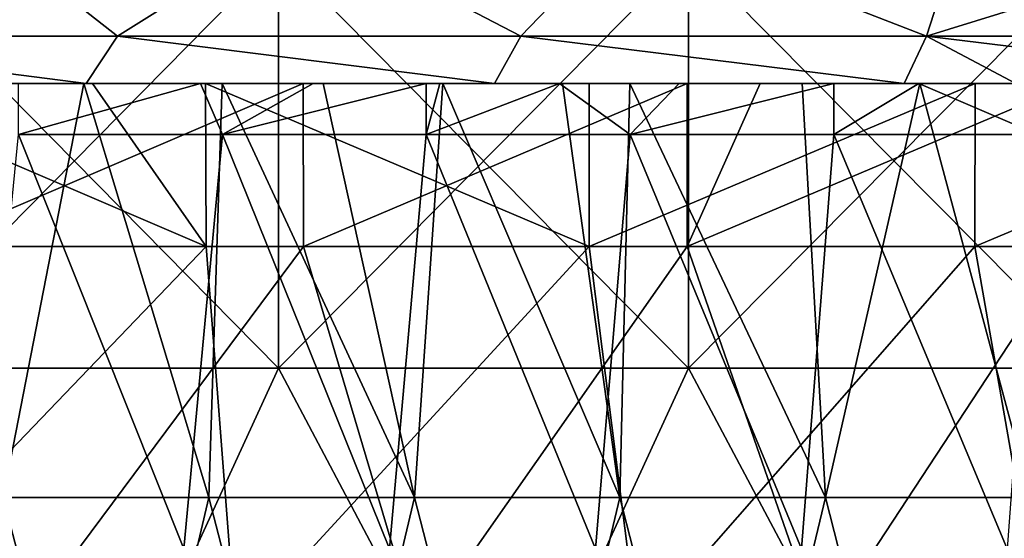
# Model space of a CAD drawing. Header units: inches. Extents: x -3.56 to 3.56, y -0.38 to 0.62.
# Tile 119 of 256: x -0.57 to -0.38, y 0.04 to 0.14. Entities that reach past the tile are written whole.
import ezdxf

# ---------------------------------------------------------------- set-up
doc = ezdxf.new("R2010")
doc.units = ezdxf.units.IN
doc.header["$LTSCALE"] = 65.185185
doc.header["$MEASUREMENT"] = 0
for name, color, linetype in [('10', 7, 'CONTINUOUS'), ('2', 7, 'CONTINUOUS'), ('52', 7, 'CONTINUOUS'), ('53', 7, 'CONTINUOUS'), ('54', 7, 'CONTINUOUS'), ('55', 7, 'CONTINUOUS'), ('57', 7, 'CONTINUOUS'), ('9', 7, 'CONTINUOUS')]:
    doc.layers.add(name, color=color, linetype=linetype)

msp = doc.modelspace()

# ---------------------------------------------------------------- linework, layer by layer
at = {"layer": '10', "color": 13, "linetype": 'Continuous', "true_color": 0xd67263}
for points in [[(-0.55649, 0.125, -2.30887), (-0.60805, 0.125, -2.29584), (-0.53453, 0.0935, -2.31407), (-0.55649, 0.125, -2.30887)], [(-0.53453, 0.0935, -2.31407), (-0.60805, 0.125, -2.29584), (-0.60796, 0.0935, -2.29587), (-0.53453, 0.0935, -2.31407)], [(-0.5895, 0.125, 2.30065), (-0.5158, 0.125, 2.31829), (-0.58932, 0.0935, 2.30072), (-0.5895, 0.125, 2.30065)], [(-0.58932, 0.0935, 2.30072), (-0.5158, 0.125, 2.31829), (-0.51574, 0.0935, 2.31833), (-0.58932, 0.0935, 2.30072)], [(-0.53464, 0.125, -2.31402), (-0.55649, 0.125, -2.30887), (-0.53453, 0.0935, -2.31407), (-0.53464, 0.125, -2.31402)], [(-0.46055, 0.125, -2.32989), (-0.53464, 0.125, -2.31402), (-0.46056, 0.0935, -2.32992), (-0.46055, 0.125, -2.32989)], [(-0.46056, 0.0935, -2.32992), (-0.53464, 0.125, -2.31402), (-0.53453, 0.0935, -2.31407), (-0.46056, 0.0935, -2.32992)], [(-0.5158, 0.125, 2.31829), (-0.44168, 0.125, 2.33356), (-0.51574, 0.0935, 2.31833), (-0.5158, 0.125, 2.31829)], [(-0.51574, 0.0935, 2.31833), (-0.44168, 0.125, 2.33356), (-0.44164, 0.0935, 2.33358), (-0.51574, 0.0935, 2.31833)], [(-0.38602, 0.125, -2.3434), (-0.46055, 0.125, -2.32989), (-0.46056, 0.0935, -2.32992), (-0.38602, 0.125, -2.3434)], [(-0.38611, 0.0935, -2.3434), (-0.38602, 0.125, -2.3434), (-0.46056, 0.0935, -2.32992), (-0.38611, 0.0935, -2.3434)], [(-0.44168, 0.125, 2.33356), (-0.42755, 0.125, 2.3362), (-0.44164, 0.0935, 2.33358), (-0.44168, 0.125, 2.33356)], [(-0.42755, 0.125, 2.3362), (-0.36731, 0.125, 2.34642), (-0.44164, 0.0935, 2.33358), (-0.42755, 0.125, 2.3362)], [(-0.44164, 0.0935, 2.33358), (-0.36731, 0.125, 2.34642), (-0.36709, 0.0935, 2.34646), (-0.44164, 0.0935, 2.33358)], [(-0.31126, 0.125, -2.35452), (-0.38602, 0.125, -2.3434), (-0.38611, 0.0935, -2.3434), (-0.31126, 0.125, -2.35452)], [(-0.31128, 0.0935, -2.35451), (-0.31126, 0.125, -2.35452), (-0.38611, 0.0935, -2.3434), (-0.31128, 0.0935, -2.35451)]]:
    msp.add_3dface(points, dxfattribs=at)
at = {"layer": '2', "color": 13, "linetype": 'Continuous', "true_color": 0xd67263}
for points in [[(-0.52059, 0.06998, -3.52426), (-0.59949, 0.06998, -3.5117), (-0.52059, 0.15006, -3.52426), (-0.52059, 0.06998, -3.52426)], [(-0.52059, 0.15006, -3.52426), (-0.59949, 0.06998, -3.5117), (-0.59949, 0.15006, -3.5117), (-0.52059, 0.15006, -3.52426)], [(-0.59949, 0.06998, 3.5117), (-0.52059, 0.06998, 3.52426), (-0.59949, 0.15006, 3.5117), (-0.59949, 0.06998, 3.5117)], [(-0.59949, 0.15006, 3.5117), (-0.52059, 0.06998, 3.52426), (-0.52059, 0.15006, 3.52426), (-0.59949, 0.15006, 3.5117)], [(-0.44142, 0.06998, -3.53505), (-0.52059, 0.06998, -3.52426), (-0.44142, 0.15006, -3.53505), (-0.44142, 0.06998, -3.53505)], [(-0.44142, 0.15006, -3.53505), (-0.52059, 0.06998, -3.52426), (-0.52059, 0.15006, -3.52426), (-0.44142, 0.15006, -3.53505)], [(-0.52059, 0.06998, 3.52426), (-0.44142, 0.06998, 3.53505), (-0.52059, 0.15006, 3.52426), (-0.52059, 0.06998, 3.52426)], [(-0.52059, 0.15006, 3.52426), (-0.44142, 0.06998, 3.53505), (-0.44142, 0.15006, 3.53505), (-0.52059, 0.15006, 3.52426)], [(-0.36204, 0.06998, -3.54406), (-0.44142, 0.06998, -3.53505), (-0.36204, 0.15006, -3.54406), (-0.36204, 0.06998, -3.54406)], [(-0.36204, 0.15006, -3.54406), (-0.44142, 0.06998, -3.53505), (-0.44142, 0.15006, -3.53505), (-0.36204, 0.15006, -3.54406)], [(-0.44142, 0.06998, 3.53505), (-0.36204, 0.06998, 3.54406), (-0.44142, 0.15006, 3.53505), (-0.44142, 0.06998, 3.53505)], [(-0.44142, 0.15006, 3.53505), (-0.36204, 0.06998, 3.54406), (-0.36204, 0.15006, 3.54406), (-0.44142, 0.15006, 3.53505)], [(-0.5573, -0.0101, -3.51864), (-0.63611, -0.0101, -3.50525), (-0.59949, 0.06998, -3.5117), (-0.5573, -0.0101, -3.51864)], [(-0.63611, -0.0101, 3.50525), (-0.5573, -0.0101, 3.51864), (-0.59949, 0.06998, 3.5117), (-0.63611, -0.0101, 3.50525)], [(-0.52059, 0.06998, -3.52426), (-0.5573, -0.0101, -3.51864), (-0.59949, 0.06998, -3.5117), (-0.52059, 0.06998, -3.52426)], [(-0.59949, 0.06998, 3.5117), (-0.5573, -0.0101, 3.51864), (-0.52059, 0.06998, 3.52426), (-0.59949, 0.06998, 3.5117)], [(-0.47821, -0.0101, -3.53026), (-0.5573, -0.0101, -3.51864), (-0.52059, 0.06998, -3.52426), (-0.47821, -0.0101, -3.53026)], [(-0.5573, -0.0101, 3.51864), (-0.47821, -0.0101, 3.53026), (-0.52059, 0.06998, 3.52426), (-0.5573, -0.0101, 3.51864)], [(-0.44142, 0.06998, -3.53505), (-0.47821, -0.0101, -3.53026), (-0.52059, 0.06998, -3.52426), (-0.44142, 0.06998, -3.53505)], [(-0.52059, 0.06998, 3.52426), (-0.47821, -0.0101, 3.53026), (-0.44142, 0.06998, 3.53505), (-0.52059, 0.06998, 3.52426)], [(-0.39887, -0.0101, -3.5401), (-0.47821, -0.0101, -3.53026), (-0.44142, 0.06998, -3.53505), (-0.39887, -0.0101, -3.5401)], [(-0.47821, -0.0101, 3.53026), (-0.39887, -0.0101, 3.5401), (-0.44142, 0.06998, 3.53505), (-0.47821, -0.0101, 3.53026)], [(-0.36204, 0.06998, -3.54406), (-0.39887, -0.0101, -3.5401), (-0.44142, 0.06998, -3.53505), (-0.36204, 0.06998, -3.54406)], [(-0.44142, 0.06998, 3.53505), (-0.39887, -0.0101, 3.5401), (-0.36204, 0.06998, 3.54406), (-0.44142, 0.06998, 3.53505)], [(-0.31934, -0.0101, -3.54816), (-0.39887, -0.0101, -3.5401), (-0.36204, 0.06998, -3.54406), (-0.31934, -0.0101, -3.54816)], [(-0.39887, -0.0101, 3.5401), (-0.31934, -0.0101, 3.54816), (-0.36204, 0.06998, 3.54406), (-0.39887, -0.0101, 3.5401)]]:
    msp.add_3dface(points, dxfattribs=at)
at = {"layer": '52', "color": 13, "linetype": 'Continuous', "true_color": 0xd67263}
for points in [[(-0.55168, 0.13415, -2.62091), (-0.57992, 0.15625, -2.62419), (-0.62911, 0.13415, -2.60341), (-0.55168, 0.13415, -2.62091)], [(-0.51634, 0.15625, -2.63743), (-0.57992, 0.15625, -2.62419), (-0.55168, 0.13415, -2.62091), (-0.51634, 0.15625, -2.63743)], [(-0.47377, 0.13415, -2.63611), (-0.51634, 0.15625, -2.63743), (-0.55168, 0.13415, -2.62091), (-0.47377, 0.13415, -2.63611)], [(-0.45246, 0.15625, -2.64914), (-0.51634, 0.15625, -2.63743), (-0.47377, 0.13415, -2.63611), (-0.45246, 0.15625, -2.64914)], [(-0.39545, 0.13415, -2.64899), (-0.45246, 0.15625, -2.64914), (-0.47377, 0.13415, -2.63611), (-0.39545, 0.13415, -2.64899)], [(-0.38831, 0.15625, -2.6593), (-0.45246, 0.15625, -2.64914), (-0.39545, 0.13415, -2.64899), (-0.38831, 0.15625, -2.6593)], [(-0.31678, 0.13415, -2.65955), (-0.38831, 0.15625, -2.6593), (-0.39545, 0.13415, -2.64899), (-0.31678, 0.13415, -2.65955)], [(-0.32394, 0.15625, -2.66791), (-0.38831, 0.15625, -2.6593), (-0.31678, 0.13415, -2.65955), (-0.32394, 0.15625, -2.66791)], [(-0.63601, 0.125, -2.57897), (-0.55768, 0.125, -2.59702), (-0.62911, 0.13415, -2.60341), (-0.63601, 0.125, -2.57897)], [(-0.55768, 0.125, -2.59702), (-0.55168, 0.13415, -2.62091), (-0.62911, 0.13415, -2.60341), (-0.55768, 0.125, -2.59702)], [(-0.55768, 0.125, -2.59702), (-0.47885, 0.125, -2.61271), (-0.55168, 0.13415, -2.62091), (-0.55768, 0.125, -2.59702)], [(-0.47885, 0.125, -2.61271), (-0.47377, 0.13415, -2.63611), (-0.55168, 0.13415, -2.62091), (-0.47885, 0.125, -2.61271)], [(-0.47885, 0.125, -2.61271), (-0.39975, 0.125, -2.626), (-0.47377, 0.13415, -2.63611), (-0.47885, 0.125, -2.61271)], [(-0.39975, 0.125, -2.626), (-0.39545, 0.13415, -2.64899), (-0.47377, 0.13415, -2.63611), (-0.39975, 0.125, -2.626)], [(-0.39975, 0.125, -2.626), (-0.3782, 0.125, -2.62919), (-0.39545, 0.13415, -2.64899), (-0.39975, 0.125, -2.626)], [(-0.3782, 0.125, -2.62919), (-0.32041, 0.125, -2.63685), (-0.39545, 0.13415, -2.64899), (-0.3782, 0.125, -2.62919)], [(-0.32041, 0.125, -2.63685), (-0.31678, 0.13415, -2.65955), (-0.39545, 0.13415, -2.64899), (-0.32041, 0.125, -2.63685)]]:
    msp.add_3dface(points, dxfattribs=at)
at = {"layer": '53', "color": 13, "linetype": 'Continuous', "true_color": 0xd67263}
for points in [[(-0.62911, 0.13415, 2.60341), (-0.57992, 0.15625, 2.62419), (-0.55168, 0.13415, 2.62091), (-0.62911, 0.13415, 2.60341)], [(-0.57992, 0.15625, 2.62419), (-0.51634, 0.15625, 2.63743), (-0.55168, 0.13415, 2.62091), (-0.57992, 0.15625, 2.62419)], [(-0.55168, 0.13415, 2.62091), (-0.51634, 0.15625, 2.63743), (-0.47377, 0.13415, 2.63611), (-0.55168, 0.13415, 2.62091)], [(-0.51634, 0.15625, 2.63743), (-0.45246, 0.15625, 2.64914), (-0.47377, 0.13415, 2.63611), (-0.51634, 0.15625, 2.63743)], [(-0.47377, 0.13415, 2.63611), (-0.45246, 0.15625, 2.64914), (-0.39545, 0.13415, 2.64899), (-0.47377, 0.13415, 2.63611)], [(-0.45246, 0.15625, 2.64914), (-0.38831, 0.15625, 2.6593), (-0.39545, 0.13415, 2.64899), (-0.45246, 0.15625, 2.64914)], [(-0.38831, 0.15625, 2.6593), (-0.32394, 0.15625, 2.66791), (-0.39545, 0.13415, 2.64899), (-0.38831, 0.15625, 2.6593)], [(-0.39545, 0.13415, 2.64899), (-0.32394, 0.15625, 2.66791), (-0.31678, 0.13415, 2.65955), (-0.39545, 0.13415, 2.64899)], [(-0.55768, 0.125, 2.59702), (-0.63601, 0.125, 2.57896), (-0.62911, 0.13415, 2.60341), (-0.55768, 0.125, 2.59702)], [(-0.55768, 0.125, 2.59702), (-0.62911, 0.13415, 2.60341), (-0.55168, 0.13415, 2.62091), (-0.55768, 0.125, 2.59702)], [(-0.47886, 0.125, 2.61271), (-0.55768, 0.125, 2.59702), (-0.55168, 0.13415, 2.62091), (-0.47886, 0.125, 2.61271)], [(-0.47886, 0.125, 2.61271), (-0.55168, 0.13415, 2.62091), (-0.47377, 0.13415, 2.63611), (-0.47886, 0.125, 2.61271)], [(-0.39975, 0.125, 2.626), (-0.47886, 0.125, 2.61271), (-0.47377, 0.13415, 2.63611), (-0.39975, 0.125, 2.626)], [(-0.39975, 0.125, 2.626), (-0.47377, 0.13415, 2.63611), (-0.39545, 0.13415, 2.64899), (-0.39975, 0.125, 2.626)], [(-0.32041, 0.125, 2.63685), (-0.39975, 0.125, 2.626), (-0.39545, 0.13415, 2.64899), (-0.32041, 0.125, 2.63685)], [(-0.32041, 0.125, 2.63685), (-0.39545, 0.13415, 2.64899), (-0.31678, 0.13415, 2.65955), (-0.32041, 0.125, 2.63685)]]:
    msp.add_3dface(points, dxfattribs=at)
at = {"layer": '54', "color": 13, "linetype": 'Continuous', "true_color": 0xd67263}
for points in [[(-0.53453, 0.0935, -2.31407), (-0.60796, 0.0935, -2.29587), (-0.60578, 0.01924, -2.3272), (-0.53453, 0.0935, -2.31407)], [(-0.52877, 0.01924, -2.3459), (-0.53453, 0.0935, -2.31407), (-0.60578, 0.01924, -2.3272), (-0.52877, 0.01924, -2.3459)], [(-0.58932, 0.0935, 2.30072), (-0.51574, 0.0935, 2.31833), (-0.57096, 0.01924, 2.33599), (-0.58932, 0.0935, 2.30072)], [(-0.57096, 0.01924, 2.33599), (-0.51574, 0.0935, 2.31833), (-0.49368, 0.01924, 2.35353), (-0.57096, 0.01924, 2.33599)], [(-0.46056, 0.0935, -2.32992), (-0.53453, 0.0935, -2.31407), (-0.52877, 0.01924, -2.3459), (-0.46056, 0.0935, -2.32992)], [(-0.45118, 0.01924, -2.36205), (-0.46056, 0.0935, -2.32992), (-0.52877, 0.01924, -2.3459), (-0.45118, 0.01924, -2.36205)], [(-0.51574, 0.0935, 2.31833), (-0.44164, 0.0935, 2.33358), (-0.49368, 0.01924, 2.35353), (-0.51574, 0.0935, 2.31833)], [(-0.49368, 0.01924, 2.35353), (-0.44164, 0.0935, 2.33358), (-0.41585, 0.01924, 2.36852), (-0.49368, 0.01924, 2.35353)], [(-0.38611, 0.0935, -2.3434), (-0.46056, 0.0935, -2.32992), (-0.45118, 0.01924, -2.36205), (-0.38611, 0.0935, -2.3434)], [(-0.3731, 0.01924, -2.37563), (-0.38611, 0.0935, -2.3434), (-0.45118, 0.01924, -2.36205), (-0.3731, 0.01924, -2.37563)], [(-0.44164, 0.0935, 2.33358), (-0.36709, 0.0935, 2.34646), (-0.41585, 0.01924, 2.36852), (-0.44164, 0.0935, 2.33358)], [(-0.41585, 0.01924, 2.36852), (-0.36709, 0.0935, 2.34646), (-0.33758, 0.01924, 2.38094), (-0.41585, 0.01924, 2.36852)], [(-0.31128, 0.0935, -2.35451), (-0.38611, 0.0935, -2.3434), (-0.3731, 0.01924, -2.37563), (-0.31128, 0.0935, -2.35451)]]:
    msp.add_3dface(points, dxfattribs=at)
at = {"layer": '55', "color": 13, "linetype": 'Continuous', "true_color": 0xd67263}
for points in [[(-0.55818, 0.125, -0.46679), (-0.58129, 0.125, -0.50683), (-0.57371, 0.045, -0.49369), (-0.55818, 0.125, -0.46679)], [(-0.53402, 0.045, -0.42495), (-0.55818, 0.125, -0.46679), (-0.57371, 0.045, -0.49369), (-0.53402, 0.045, -0.42495)], [(-0.53141, 0.125, -0.42044), (-0.55818, 0.125, -0.46679), (-0.53402, 0.045, -0.42495), (-0.53141, 0.125, -0.42044)], [(-0.49433, 0.045, -0.3562), (-0.53141, 0.125, -0.42044), (-0.53402, 0.045, -0.42495), (-0.49433, 0.045, -0.3562)], [(-0.51194, 0.125, -0.38671), (-0.53141, 0.125, -0.42044), (-0.49433, 0.045, -0.3562), (-0.51194, 0.125, -0.38671)], [(-0.48883, 0.125, -0.34667), (-0.51194, 0.125, -0.38671), (-0.49433, 0.045, -0.3562), (-0.48883, 0.125, -0.34667)], [(-0.45464, 0.045, -0.28746), (-0.48883, 0.125, -0.34667), (-0.49433, 0.045, -0.3562), (-0.45464, 0.045, -0.28746)], [(-0.46571, 0.125, -0.30663), (-0.48883, 0.125, -0.34667), (-0.45464, 0.045, -0.28746), (-0.46571, 0.125, -0.30663)], [(-0.45269, 0.125, -0.28408), (-0.46571, 0.125, -0.30663), (-0.45464, 0.045, -0.28746), (-0.45269, 0.125, -0.28408)], [(-0.41495, 0.045, -0.21872), (-0.45269, 0.125, -0.28408), (-0.45464, 0.045, -0.28746), (-0.41495, 0.045, -0.21872)], [(-0.41947, 0.125, -0.22655), (-0.45269, 0.125, -0.28408), (-0.41495, 0.045, -0.21872), (-0.41947, 0.125, -0.22655)], [(-0.39672, 0.125, -0.18713), (-0.41947, 0.125, -0.22655), (-0.41495, 0.045, -0.21872), (-0.39672, 0.125, -0.18713)], [(-0.37526, 0.045, -0.14997), (-0.39672, 0.125, -0.18713), (-0.41495, 0.045, -0.21872), (-0.37526, 0.045, -0.14997)], [(-0.37324, 0.125, -0.14647), (-0.39672, 0.125, -0.18713), (-0.37526, 0.045, -0.14997), (-0.37324, 0.125, -0.14647)], [(-0.59239, -0.03508, -0.52606), (-0.55283, -0.03508, -0.45753), (-0.57371, 0.045, -0.49369), (-0.59239, -0.03508, -0.52606)], [(-0.55283, -0.03508, -0.45753), (-0.53402, 0.045, -0.42495), (-0.57371, 0.045, -0.49369), (-0.55283, -0.03508, -0.45753)], [(-0.55283, -0.03508, -0.45753), (-0.51326, -0.03508, -0.38899), (-0.53402, 0.045, -0.42495), (-0.55283, -0.03508, -0.45753)], [(-0.51326, -0.03508, -0.38899), (-0.49433, 0.045, -0.3562), (-0.53402, 0.045, -0.42495), (-0.51326, -0.03508, -0.38899)], [(-0.51326, -0.03508, -0.38899), (-0.47369, -0.03508, -0.32046), (-0.49433, 0.045, -0.3562), (-0.51326, -0.03508, -0.38899)], [(-0.47369, -0.03508, -0.32046), (-0.45464, 0.045, -0.28746), (-0.49433, 0.045, -0.3562), (-0.47369, -0.03508, -0.32046)], [(-0.47369, -0.03508, -0.32046), (-0.43413, -0.03508, -0.25193), (-0.45464, 0.045, -0.28746), (-0.47369, -0.03508, -0.32046)], [(-0.43413, -0.03508, -0.25193), (-0.41495, 0.045, -0.21872), (-0.45464, 0.045, -0.28746), (-0.43413, -0.03508, -0.25193)], [(-0.43413, -0.03508, -0.25193), (-0.39456, -0.03508, -0.1834), (-0.41495, 0.045, -0.21872), (-0.43413, -0.03508, -0.25193)], [(-0.39456, -0.03508, -0.1834), (-0.37526, 0.045, -0.14997), (-0.41495, 0.045, -0.21872), (-0.39456, -0.03508, -0.1834)], [(-0.39456, -0.03508, -0.1834), (-0.35499, -0.03508, -0.11486), (-0.37526, 0.045, -0.14997), (-0.39456, -0.03508, -0.1834)]]:
    msp.add_3dface(points, dxfattribs=at)
at = {"layer": '57', "color": 13, "linetype": 'Continuous', "true_color": 0xd67263}
for points in [[(-0.57076, 0.125, -1.48859), (-0.53564, 0.125, -1.42775), (-0.57076, 0.11516, -1.48859), (-0.57076, 0.125, -1.48859)], [(-0.53564, 0.125, -1.42775), (-0.5314, 0.11516, -1.42041), (-0.57076, 0.11516, -1.48859), (-0.53564, 0.125, -1.42775)], [(-0.53564, 0.125, -1.42775), (-0.51384, 0.125, -1.38999), (-0.5314, 0.11516, -1.42041), (-0.53564, 0.125, -1.42775)], [(-0.51384, 0.125, -1.38999), (-0.49204, 0.125, -1.35223), (-0.5314, 0.11516, -1.42041), (-0.51384, 0.125, -1.38999)], [(-0.49204, 0.125, -1.35223), (-0.49204, 0.11516, -1.35223), (-0.5314, 0.11516, -1.42041), (-0.49204, 0.125, -1.35223)], [(-0.49204, 0.125, -1.35223), (-0.4894, 0.125, -1.34767), (-0.49204, 0.11516, -1.35223), (-0.49204, 0.125, -1.35223)], [(-0.4894, 0.125, -1.34767), (-0.46629, 0.125, -1.30763), (-0.49204, 0.11516, -1.35223), (-0.4894, 0.125, -1.34767)], [(-0.46629, 0.125, -1.30763), (-0.45267, 0.11516, -1.28405), (-0.49204, 0.11516, -1.35223), (-0.46629, 0.125, -1.30763)], [(-0.46629, 0.125, -1.30763), (-0.44317, 0.125, -1.26759), (-0.45267, 0.11516, -1.28405), (-0.46629, 0.125, -1.30763)], [(-0.44317, 0.125, -1.26759), (-0.41331, 0.125, -1.21587), (-0.45267, 0.11516, -1.28405), (-0.44317, 0.125, -1.26759)], [(-0.41331, 0.125, -1.21587), (-0.41331, 0.11516, -1.21587), (-0.45267, 0.11516, -1.28405), (-0.41331, 0.125, -1.21587)], [(-0.41331, 0.125, -1.21587), (-0.39693, 0.125, -1.18751), (-0.41331, 0.11516, -1.21587), (-0.41331, 0.125, -1.21587)], [(-0.39693, 0.125, -1.18751), (-0.37395, 0.11516, -1.14769), (-0.41331, 0.11516, -1.21587), (-0.39693, 0.125, -1.18751)], [(-0.39693, 0.125, -1.18751), (-0.37382, 0.125, -1.14747), (-0.37395, 0.11516, -1.14769), (-0.39693, 0.125, -1.18751)], [(-0.57861, 0.03508, -1.50218), (-0.57076, 0.11516, -1.48859), (-0.53885, 0.03508, -1.43332), (-0.57861, 0.03508, -1.50218)], [(-0.57076, 0.11516, -1.48859), (-0.5314, 0.11516, -1.42041), (-0.53885, 0.03508, -1.43332), (-0.57076, 0.11516, -1.48859)], [(-0.53885, 0.03508, -1.43332), (-0.5314, 0.11516, -1.42041), (-0.4991, 0.03508, -1.36446), (-0.53885, 0.03508, -1.43332)], [(-0.5314, 0.11516, -1.42041), (-0.49204, 0.11516, -1.35223), (-0.4991, 0.03508, -1.36446), (-0.5314, 0.11516, -1.42041)], [(-0.4991, 0.03508, -1.36446), (-0.49204, 0.11516, -1.35223), (-0.45934, 0.03508, -1.2956), (-0.4991, 0.03508, -1.36446)], [(-0.49204, 0.11516, -1.35223), (-0.45267, 0.11516, -1.28405), (-0.45934, 0.03508, -1.2956), (-0.49204, 0.11516, -1.35223)], [(-0.45934, 0.03508, -1.2956), (-0.45267, 0.11516, -1.28405), (-0.41958, 0.03508, -1.22674), (-0.45934, 0.03508, -1.2956)], [(-0.45267, 0.11516, -1.28405), (-0.41331, 0.11516, -1.21587), (-0.41958, 0.03508, -1.22674), (-0.45267, 0.11516, -1.28405)], [(-0.41958, 0.03508, -1.22674), (-0.41331, 0.11516, -1.21587), (-0.37983, 0.03508, -1.15788), (-0.41958, 0.03508, -1.22674)], [(-0.41331, 0.11516, -1.21587), (-0.37395, 0.11516, -1.14769), (-0.37983, 0.03508, -1.15788), (-0.41331, 0.11516, -1.21587)]]:
    msp.add_3dface(points, dxfattribs=at)
at = {"layer": '9', "color": 13, "linetype": 'Continuous', "true_color": 0xd67263}
for points in [[(-0.57031, 0.125, 2.57625), (-0.59167, 0.125, 2.49617), (-0.64639, 0.125, 2.57638), (-0.57031, 0.125, 2.57625)], [(-0.57031, 0.125, 2.57625), (-0.64639, 0.125, 2.57638), (-0.63601, 0.125, 2.57896), (-0.57031, 0.125, 2.57625)], [(-0.56721, 0.125, -1.10743), (-0.61344, 0.125, -1.18751), (-0.63938, 0.125, -1.10743), (-0.56721, 0.125, -1.10743)], [(-0.56721, 0.125, -1.10743), (-0.63938, 0.125, -1.10743), (-0.59314, 0.125, -1.02735), (-0.56721, 0.125, -1.10743)], [(-0.57031, 0.125, 2.57625), (-0.63601, 0.125, 2.57896), (-0.55768, 0.125, 2.59702), (-0.57031, 0.125, 2.57625)], [(-0.63601, 0.125, -2.57897), (-0.58938, 0.125, -2.54887), (-0.55768, 0.125, -2.59702), (-0.63601, 0.125, -2.57897)], [(-0.56157, 0.125, -1.34767), (-0.60781, 0.125, -1.42775), (-0.63374, 0.125, -1.34767), (-0.56157, 0.125, -1.34767)], [(-0.56157, 0.125, -1.34767), (-0.63374, 0.125, -1.34767), (-0.58751, 0.125, -1.26759), (-0.56157, 0.125, -1.34767)], [(-0.55649, 0.125, -2.30887), (-0.63211, 0.125, -2.30863), (-0.60805, 0.125, -2.29584), (-0.55649, 0.125, -2.30887)], [(-0.63211, 0.125, -2.30863), (-0.55649, 0.125, -2.30887), (-0.61958, 0.125, -2.38871), (-0.63211, 0.125, -2.30863)], [(-0.55164, 0.125, 2.41609), (-0.57957, 0.125, 2.33601), (-0.63045, 0.125, 2.41609), (-0.55164, 0.125, 2.41609)], [(-0.55164, 0.125, 2.41609), (-0.63045, 0.125, 2.41609), (-0.59167, 0.125, 2.49617), (-0.55164, 0.125, 2.41609)], [(-0.55254, 0.125, -0.70703), (-0.59878, 0.125, -0.78711), (-0.62471, 0.125, -0.70703), (-0.55254, 0.125, -0.70703)], [(-0.55254, 0.125, -0.70703), (-0.62471, 0.125, -0.70703), (-0.57848, 0.125, -0.62695), (-0.55254, 0.125, -0.70703)], [(-0.61958, 0.125, -2.38871), (-0.55649, 0.125, -2.30887), (-0.54213, 0.125, -2.38871), (-0.61958, 0.125, -2.38871)], [(-0.61958, 0.125, -2.38871), (-0.54213, 0.125, -2.38871), (-0.58758, 0.125, -2.46879), (-0.61958, 0.125, -2.38871)], [(-0.54691, 0.125, -0.94727), (-0.59314, 0.125, -1.02735), (-0.61908, 0.125, -0.94727), (-0.54691, 0.125, -0.94727)], [(-0.54691, 0.125, -0.94727), (-0.61908, 0.125, -0.94727), (-0.57284, 0.125, -0.86719), (-0.54691, 0.125, -0.94727)], [(-0.54127, 0.125, -1.18751), (-0.58751, 0.125, -1.26759), (-0.61344, 0.125, -1.18751), (-0.54127, 0.125, -1.18751)], [(-0.54127, 0.125, -1.18751), (-0.61344, 0.125, -1.18751), (-0.56721, 0.125, -1.10743), (-0.54127, 0.125, -1.18751)], [(-0.53564, 0.125, -1.42775), (-0.57076, 0.125, -1.48859), (-0.60781, 0.125, -1.42775), (-0.53564, 0.125, -1.42775)], [(-0.53564, 0.125, -1.42775), (-0.60781, 0.125, -1.42775), (-0.56157, 0.125, -1.34767), (-0.53564, 0.125, -1.42775)], [(-0.53224, 0.125, -0.54687), (-0.57848, 0.125, -0.62695), (-0.60441, 0.125, -0.54687), (-0.53224, 0.125, -0.54687)], [(-0.53224, 0.125, -0.54687), (-0.60441, 0.125, -0.54687), (-0.58129, 0.125, -0.50683), (-0.53224, 0.125, -0.54687)], [(-0.52661, 0.125, -0.78711), (-0.57284, 0.125, -0.86719), (-0.59878, 0.125, -0.78711), (-0.52661, 0.125, -0.78711)], [(-0.52661, 0.125, -0.78711), (-0.59878, 0.125, -0.78711), (-0.55254, 0.125, -0.70703), (-0.52661, 0.125, -0.78711)], [(-0.52097, 0.125, -1.02735), (-0.56721, 0.125, -1.10743), (-0.59314, 0.125, -1.02735), (-0.52097, 0.125, -1.02735)], [(-0.52097, 0.125, -1.02735), (-0.59314, 0.125, -1.02735), (-0.54691, 0.125, -0.94727), (-0.52097, 0.125, -1.02735)], [(-0.51278, 0.125, 2.49617), (-0.55164, 0.125, 2.41609), (-0.59167, 0.125, 2.49617), (-0.51278, 0.125, 2.49617)], [(-0.51278, 0.125, 2.49617), (-0.59167, 0.125, 2.49617), (-0.57031, 0.125, 2.57625), (-0.51278, 0.125, 2.49617)], [(-0.5158, 0.125, 2.31829), (-0.5895, 0.125, 2.30065), (-0.57957, 0.125, 2.33601), (-0.5158, 0.125, 2.31829)], [(-0.58938, 0.125, -2.54887), (-0.58758, 0.125, -2.46879), (-0.5108, 0.125, -2.54887), (-0.58938, 0.125, -2.54887)], [(-0.58938, 0.125, -2.54887), (-0.5108, 0.125, -2.54887), (-0.55768, 0.125, -2.59702), (-0.58938, 0.125, -2.54887)], [(-0.58758, 0.125, -2.46879), (-0.54213, 0.125, -2.38871), (-0.50923, 0.125, -2.46879), (-0.58758, 0.125, -2.46879)], [(-0.58758, 0.125, -2.46879), (-0.50923, 0.125, -2.46879), (-0.5108, 0.125, -2.54887), (-0.58758, 0.125, -2.46879)], [(-0.51534, 0.125, -1.26759), (-0.56157, 0.125, -1.34767), (-0.58751, 0.125, -1.26759), (-0.51534, 0.125, -1.26759)], [(-0.51534, 0.125, -1.26759), (-0.58751, 0.125, -1.26759), (-0.54127, 0.125, -1.18751), (-0.51534, 0.125, -1.26759)], [(-0.55818, 0.125, -0.46679), (-0.53224, 0.125, -0.54687), (-0.58129, 0.125, -0.50683), (-0.55818, 0.125, -0.46679)], [(-0.50355, 0.125, 2.33601), (-0.5158, 0.125, 2.31829), (-0.57957, 0.125, 2.33601), (-0.50355, 0.125, 2.33601)], [(-0.50355, 0.125, 2.33601), (-0.57957, 0.125, 2.33601), (-0.55164, 0.125, 2.41609), (-0.50355, 0.125, 2.33601)], [(-0.50631, 0.125, -0.62695), (-0.55254, 0.125, -0.70703), (-0.57848, 0.125, -0.62695), (-0.50631, 0.125, -0.62695)], [(-0.50631, 0.125, -0.62695), (-0.57848, 0.125, -0.62695), (-0.53224, 0.125, -0.54687), (-0.50631, 0.125, -0.62695)], [(-0.50067, 0.125, -0.86719), (-0.54691, 0.125, -0.94727), (-0.57284, 0.125, -0.86719), (-0.50067, 0.125, -0.86719)], [(-0.50067, 0.125, -0.86719), (-0.57284, 0.125, -0.86719), (-0.52661, 0.125, -0.78711), (-0.50067, 0.125, -0.86719)], [(-0.49427, 0.125, 2.57625), (-0.51278, 0.125, 2.49617), (-0.57031, 0.125, 2.57625), (-0.49427, 0.125, 2.57625)], [(-0.49427, 0.125, 2.57625), (-0.57031, 0.125, 2.57625), (-0.55768, 0.125, 2.59702), (-0.49427, 0.125, 2.57625)], [(-0.49504, 0.125, -1.10743), (-0.54127, 0.125, -1.18751), (-0.56721, 0.125, -1.10743), (-0.49504, 0.125, -1.10743)], [(-0.49504, 0.125, -1.10743), (-0.56721, 0.125, -1.10743), (-0.52097, 0.125, -1.02735), (-0.49504, 0.125, -1.10743)], [(-0.53564, 0.125, -1.42775), (-0.56157, 0.125, -1.34767), (-0.51384, 0.125, -1.38999), (-0.53564, 0.125, -1.42775)], [(-0.4894, 0.125, -1.34767), (-0.49204, 0.125, -1.35223), (-0.56157, 0.125, -1.34767), (-0.4894, 0.125, -1.34767)], [(-0.51384, 0.125, -1.38999), (-0.56157, 0.125, -1.34767), (-0.49204, 0.125, -1.35223), (-0.51384, 0.125, -1.38999)], [(-0.4894, 0.125, -1.34767), (-0.56157, 0.125, -1.34767), (-0.51534, 0.125, -1.26759), (-0.4894, 0.125, -1.34767)], [(-0.48601, 0.125, -0.46679), (-0.53224, 0.125, -0.54687), (-0.55818, 0.125, -0.46679), (-0.48601, 0.125, -0.46679)], [(-0.48601, 0.125, -0.46679), (-0.55818, 0.125, -0.46679), (-0.53141, 0.125, -0.42044), (-0.48601, 0.125, -0.46679)], [(-0.47886, 0.125, 2.61271), (-0.49427, 0.125, 2.57625), (-0.55768, 0.125, 2.59702), (-0.47886, 0.125, 2.61271)], [(-0.55768, 0.125, -2.59702), (-0.5108, 0.125, -2.54887), (-0.47885, 0.125, -2.61271), (-0.55768, 0.125, -2.59702)], [(-0.55649, 0.125, -2.30887), (-0.53464, 0.125, -2.31402), (-0.54213, 0.125, -2.38871), (-0.55649, 0.125, -2.30887)], [(-0.48037, 0.125, -0.70703), (-0.52661, 0.125, -0.78711), (-0.55254, 0.125, -0.70703), (-0.48037, 0.125, -0.70703)], [(-0.48037, 0.125, -0.70703), (-0.55254, 0.125, -0.70703), (-0.50631, 0.125, -0.62695), (-0.48037, 0.125, -0.70703)], [(-0.47284, 0.125, 2.41609), (-0.50355, 0.125, 2.33601), (-0.55164, 0.125, 2.41609), (-0.47284, 0.125, 2.41609)], [(-0.47284, 0.125, 2.41609), (-0.55164, 0.125, 2.41609), (-0.51278, 0.125, 2.49617), (-0.47284, 0.125, 2.41609)], [(-0.47474, 0.125, -0.94727), (-0.52097, 0.125, -1.02735), (-0.54691, 0.125, -0.94727), (-0.47474, 0.125, -0.94727)], [(-0.47474, 0.125, -0.94727), (-0.54691, 0.125, -0.94727), (-0.50067, 0.125, -0.86719), (-0.47474, 0.125, -0.94727)], [(-0.54213, 0.125, -2.38871), (-0.53464, 0.125, -2.31402), (-0.46468, 0.125, -2.38871), (-0.54213, 0.125, -2.38871)], [(-0.54213, 0.125, -2.38871), (-0.46468, 0.125, -2.38871), (-0.50923, 0.125, -2.46879), (-0.54213, 0.125, -2.38871)], [(-0.4691, 0.125, -1.18751), (-0.51534, 0.125, -1.26759), (-0.54127, 0.125, -1.18751), (-0.4691, 0.125, -1.18751)], [(-0.4691, 0.125, -1.18751), (-0.54127, 0.125, -1.18751), (-0.49504, 0.125, -1.10743), (-0.4691, 0.125, -1.18751)], [(-0.46468, 0.125, -2.38871), (-0.53464, 0.125, -2.31402), (-0.46055, 0.125, -2.32989), (-0.46468, 0.125, -2.38871)], [(-0.46007, 0.125, -0.54687), (-0.50631, 0.125, -0.62695), (-0.53224, 0.125, -0.54687), (-0.46007, 0.125, -0.54687)], [(-0.46007, 0.125, -0.54687), (-0.53224, 0.125, -0.54687), (-0.48601, 0.125, -0.46679), (-0.46007, 0.125, -0.54687)], [(-0.51194, 0.125, -0.38671), (-0.48601, 0.125, -0.46679), (-0.53141, 0.125, -0.42044), (-0.51194, 0.125, -0.38671)], [(-0.45444, 0.125, -0.78711), (-0.50067, 0.125, -0.86719), (-0.52661, 0.125, -0.78711), (-0.45444, 0.125, -0.78711)], [(-0.45444, 0.125, -0.78711), (-0.52661, 0.125, -0.78711), (-0.48037, 0.125, -0.70703), (-0.45444, 0.125, -0.78711)], [(-0.4488, 0.125, -1.02735), (-0.49504, 0.125, -1.10743), (-0.52097, 0.125, -1.02735), (-0.4488, 0.125, -1.02735)], [(-0.4488, 0.125, -1.02735), (-0.52097, 0.125, -1.02735), (-0.47474, 0.125, -0.94727), (-0.4488, 0.125, -1.02735)], [(-0.44168, 0.125, 2.33356), (-0.5158, 0.125, 2.31829), (-0.50355, 0.125, 2.33601), (-0.44168, 0.125, 2.33356)], [(-0.4894, 0.125, -1.34767), (-0.51534, 0.125, -1.26759), (-0.46629, 0.125, -1.30763), (-0.4894, 0.125, -1.34767)], [(-0.44317, 0.125, -1.26759), (-0.46629, 0.125, -1.30763), (-0.51534, 0.125, -1.26759), (-0.44317, 0.125, -1.26759)], [(-0.44317, 0.125, -1.26759), (-0.51534, 0.125, -1.26759), (-0.4691, 0.125, -1.18751), (-0.44317, 0.125, -1.26759)], [(-0.43389, 0.125, 2.49617), (-0.47284, 0.125, 2.41609), (-0.51278, 0.125, 2.49617), (-0.43389, 0.125, 2.49617)], [(-0.43389, 0.125, 2.49617), (-0.51278, 0.125, 2.49617), (-0.49427, 0.125, 2.57625), (-0.43389, 0.125, 2.49617)], [(-0.43977, 0.125, -0.38671), (-0.48601, 0.125, -0.46679), (-0.51194, 0.125, -0.38671), (-0.43977, 0.125, -0.38671)], [(-0.43977, 0.125, -0.38671), (-0.51194, 0.125, -0.38671), (-0.48883, 0.125, -0.34667), (-0.43977, 0.125, -0.38671)], [(-0.5108, 0.125, -2.54887), (-0.50923, 0.125, -2.46879), (-0.43221, 0.125, -2.54887), (-0.5108, 0.125, -2.54887)], [(-0.5108, 0.125, -2.54887), (-0.43221, 0.125, -2.54887), (-0.47885, 0.125, -2.61271), (-0.5108, 0.125, -2.54887)], [(-0.50923, 0.125, -2.46879), (-0.46468, 0.125, -2.38871), (-0.43089, 0.125, -2.46879), (-0.50923, 0.125, -2.46879)], [(-0.50923, 0.125, -2.46879), (-0.43089, 0.125, -2.46879), (-0.43221, 0.125, -2.54887), (-0.50923, 0.125, -2.46879)], [(-0.43414, 0.125, -0.62695), (-0.48037, 0.125, -0.70703), (-0.50631, 0.125, -0.62695), (-0.43414, 0.125, -0.62695)], [(-0.43414, 0.125, -0.62695), (-0.50631, 0.125, -0.62695), (-0.46007, 0.125, -0.54687), (-0.43414, 0.125, -0.62695)], [(-0.42755, 0.125, 2.3362), (-0.44168, 0.125, 2.33356), (-0.50355, 0.125, 2.33601), (-0.42755, 0.125, 2.3362)], [(-0.42755, 0.125, 2.3362), (-0.50355, 0.125, 2.33601), (-0.47284, 0.125, 2.41609), (-0.42755, 0.125, 2.3362)], [(-0.4285, 0.125, -0.86719), (-0.47474, 0.125, -0.94727), (-0.50067, 0.125, -0.86719), (-0.4285, 0.125, -0.86719)], [(-0.4285, 0.125, -0.86719), (-0.50067, 0.125, -0.86719), (-0.45444, 0.125, -0.78711), (-0.4285, 0.125, -0.86719)], [(-0.42287, 0.125, -1.10743), (-0.4691, 0.125, -1.18751), (-0.49504, 0.125, -1.10743), (-0.42287, 0.125, -1.10743)], [(-0.42287, 0.125, -1.10743), (-0.49504, 0.125, -1.10743), (-0.4488, 0.125, -1.02735), (-0.42287, 0.125, -1.10743)], [(-0.41823, 0.125, 2.57625), (-0.43389, 0.125, 2.49617), (-0.49427, 0.125, 2.57625), (-0.41823, 0.125, 2.57625)], [(-0.41823, 0.125, 2.57625), (-0.49427, 0.125, 2.57625), (-0.47886, 0.125, 2.61271), (-0.41823, 0.125, 2.57625)], [(-0.46571, 0.125, -0.30663), (-0.43977, 0.125, -0.38671), (-0.48883, 0.125, -0.34667), (-0.46571, 0.125, -0.30663)], [(-0.41384, 0.125, -0.46679), (-0.46007, 0.125, -0.54687), (-0.48601, 0.125, -0.46679), (-0.41384, 0.125, -0.46679)], [(-0.41384, 0.125, -0.46679), (-0.48601, 0.125, -0.46679), (-0.43977, 0.125, -0.38671), (-0.41384, 0.125, -0.46679)], [(-0.4082, 0.125, -0.70703), (-0.45444, 0.125, -0.78711), (-0.48037, 0.125, -0.70703), (-0.4082, 0.125, -0.70703)], [(-0.4082, 0.125, -0.70703), (-0.48037, 0.125, -0.70703), (-0.43414, 0.125, -0.62695), (-0.4082, 0.125, -0.70703)], [(-0.39975, 0.125, 2.626), (-0.41823, 0.125, 2.57625), (-0.47886, 0.125, 2.61271), (-0.39975, 0.125, 2.626)], [(-0.47885, 0.125, -2.61271), (-0.43221, 0.125, -2.54887), (-0.39975, 0.125, -2.626), (-0.47885, 0.125, -2.61271)], [(-0.40257, 0.125, -0.94727), (-0.4488, 0.125, -1.02735), (-0.47474, 0.125, -0.94727), (-0.40257, 0.125, -0.94727)], [(-0.40257, 0.125, -0.94727), (-0.47474, 0.125, -0.94727), (-0.4285, 0.125, -0.86719), (-0.40257, 0.125, -0.94727)], [(-0.39403, 0.125, 2.41609), (-0.42755, 0.125, 2.3362), (-0.47284, 0.125, 2.41609), (-0.39403, 0.125, 2.41609)], [(-0.39403, 0.125, 2.41609), (-0.47284, 0.125, 2.41609), (-0.43389, 0.125, 2.49617), (-0.39403, 0.125, 2.41609)], [(-0.44317, 0.125, -1.26759), (-0.4691, 0.125, -1.18751), (-0.41331, 0.125, -1.21587), (-0.44317, 0.125, -1.26759)], [(-0.39693, 0.125, -1.18751), (-0.41331, 0.125, -1.21587), (-0.4691, 0.125, -1.18751), (-0.39693, 0.125, -1.18751)], [(-0.39693, 0.125, -1.18751), (-0.4691, 0.125, -1.18751), (-0.42287, 0.125, -1.10743), (-0.39693, 0.125, -1.18751)], [(-0.39354, 0.125, -0.30663), (-0.43977, 0.125, -0.38671), (-0.46571, 0.125, -0.30663), (-0.39354, 0.125, -0.30663)], [(-0.39354, 0.125, -0.30663), (-0.46571, 0.125, -0.30663), (-0.45269, 0.125, -0.28408), (-0.39354, 0.125, -0.30663)], [(-0.38724, 0.125, -2.38871), (-0.46468, 0.125, -2.38871), (-0.46055, 0.125, -2.32989), (-0.38724, 0.125, -2.38871)], [(-0.46468, 0.125, -2.38871), (-0.38724, 0.125, -2.38871), (-0.43089, 0.125, -2.46879), (-0.46468, 0.125, -2.38871)], [(-0.38602, 0.125, -2.3434), (-0.38724, 0.125, -2.38871), (-0.46055, 0.125, -2.32989), (-0.38602, 0.125, -2.3434)], [(-0.3879, 0.125, -0.54687), (-0.43414, 0.125, -0.62695), (-0.46007, 0.125, -0.54687), (-0.3879, 0.125, -0.54687)], [(-0.3879, 0.125, -0.54687), (-0.46007, 0.125, -0.54687), (-0.41384, 0.125, -0.46679), (-0.3879, 0.125, -0.54687)], [(-0.38227, 0.125, -0.78711), (-0.4285, 0.125, -0.86719), (-0.45444, 0.125, -0.78711), (-0.38227, 0.125, -0.78711)], [(-0.38227, 0.125, -0.78711), (-0.45444, 0.125, -0.78711), (-0.4082, 0.125, -0.70703), (-0.38227, 0.125, -0.78711)], [(-0.41947, 0.125, -0.22655), (-0.39354, 0.125, -0.30663), (-0.45269, 0.125, -0.28408), (-0.41947, 0.125, -0.22655)], [(-0.37663, 0.125, -1.02735), (-0.42287, 0.125, -1.10743), (-0.4488, 0.125, -1.02735), (-0.37663, 0.125, -1.02735)], [(-0.37663, 0.125, -1.02735), (-0.4488, 0.125, -1.02735), (-0.40257, 0.125, -0.94727), (-0.37663, 0.125, -1.02735)], [(-0.3676, 0.125, -0.38671), (-0.41384, 0.125, -0.46679), (-0.43977, 0.125, -0.38671), (-0.3676, 0.125, -0.38671)], [(-0.3676, 0.125, -0.38671), (-0.43977, 0.125, -0.38671), (-0.39354, 0.125, -0.30663), (-0.3676, 0.125, -0.38671)], [(-0.36197, 0.125, -0.62695), (-0.4082, 0.125, -0.70703), (-0.43414, 0.125, -0.62695), (-0.36197, 0.125, -0.62695)], [(-0.36197, 0.125, -0.62695), (-0.43414, 0.125, -0.62695), (-0.3879, 0.125, -0.54687), (-0.36197, 0.125, -0.62695)], [(-0.355, 0.125, 2.49617), (-0.39403, 0.125, 2.41609), (-0.43389, 0.125, 2.49617), (-0.355, 0.125, 2.49617)], [(-0.355, 0.125, 2.49617), (-0.43389, 0.125, 2.49617), (-0.41823, 0.125, 2.57625), (-0.355, 0.125, 2.49617)], [(-0.43221, 0.125, -2.54887), (-0.43089, 0.125, -2.46879), (-0.35363, 0.125, -2.54887), (-0.43221, 0.125, -2.54887)], [(-0.43221, 0.125, -2.54887), (-0.35363, 0.125, -2.54887), (-0.39975, 0.125, -2.626), (-0.43221, 0.125, -2.54887)], [(-0.43089, 0.125, -2.46879), (-0.38724, 0.125, -2.38871), (-0.35255, 0.125, -2.46879), (-0.43089, 0.125, -2.46879)], [(-0.43089, 0.125, -2.46879), (-0.35255, 0.125, -2.46879), (-0.35363, 0.125, -2.54887), (-0.43089, 0.125, -2.46879)], [(-0.35633, 0.125, -0.86719), (-0.40257, 0.125, -0.94727), (-0.4285, 0.125, -0.86719), (-0.35633, 0.125, -0.86719)], [(-0.35633, 0.125, -0.86719), (-0.4285, 0.125, -0.86719), (-0.38227, 0.125, -0.78711), (-0.35633, 0.125, -0.86719)], [(-0.36731, 0.125, 2.34642), (-0.42755, 0.125, 2.3362), (-0.39403, 0.125, 2.41609), (-0.36731, 0.125, 2.34642)], [(-0.37382, 0.125, -1.14747), (-0.39693, 0.125, -1.18751), (-0.42287, 0.125, -1.10743), (-0.37382, 0.125, -1.14747)], [(-0.3507, 0.125, -1.10743), (-0.37382, 0.125, -1.14747), (-0.42287, 0.125, -1.10743), (-0.3507, 0.125, -1.10743)], [(-0.3507, 0.125, -1.10743), (-0.42287, 0.125, -1.10743), (-0.37663, 0.125, -1.02735), (-0.3507, 0.125, -1.10743)], [(-0.34731, 0.125, -0.22655), (-0.39354, 0.125, -0.30663), (-0.41947, 0.125, -0.22655), (-0.34731, 0.125, -0.22655)], [(-0.34731, 0.125, -0.22655), (-0.41947, 0.125, -0.22655), (-0.39672, 0.125, -0.18713), (-0.34731, 0.125, -0.22655)], [(-0.34218, 0.125, 2.57625), (-0.355, 0.125, 2.49617), (-0.41823, 0.125, 2.57625), (-0.34218, 0.125, 2.57625)], [(-0.34218, 0.125, 2.57625), (-0.41823, 0.125, 2.57625), (-0.39975, 0.125, 2.626), (-0.34218, 0.125, 2.57625)], [(-0.34167, 0.125, -0.46679), (-0.3879, 0.125, -0.54687), (-0.41384, 0.125, -0.46679), (-0.34167, 0.125, -0.46679)], [(-0.34167, 0.125, -0.46679), (-0.41384, 0.125, -0.46679), (-0.3676, 0.125, -0.38671), (-0.34167, 0.125, -0.46679)], [(-0.33604, 0.125, -0.70703), (-0.38227, 0.125, -0.78711), (-0.4082, 0.125, -0.70703), (-0.33604, 0.125, -0.70703)], [(-0.33604, 0.125, -0.70703), (-0.4082, 0.125, -0.70703), (-0.36197, 0.125, -0.62695), (-0.33604, 0.125, -0.70703)], [(-0.3304, 0.125, -0.94727), (-0.37663, 0.125, -1.02735), (-0.40257, 0.125, -0.94727), (-0.3304, 0.125, -0.94727)], [(-0.3304, 0.125, -0.94727), (-0.40257, 0.125, -0.94727), (-0.35633, 0.125, -0.86719), (-0.3304, 0.125, -0.94727)], [(-0.32041, 0.125, 2.63685), (-0.34218, 0.125, 2.57625), (-0.39975, 0.125, 2.626), (-0.32041, 0.125, 2.63685)], [(-0.39975, 0.125, -2.626), (-0.35363, 0.125, -2.54887), (-0.3782, 0.125, -2.62919), (-0.39975, 0.125, -2.626)], [(-0.37324, 0.125, -0.14647), (-0.34731, 0.125, -0.22655), (-0.39672, 0.125, -0.18713), (-0.37324, 0.125, -0.14647)], [(-0.31522, 0.125, 2.41609), (-0.36731, 0.125, 2.34642), (-0.39403, 0.125, 2.41609), (-0.31522, 0.125, 2.41609)], [(-0.31522, 0.125, 2.41609), (-0.39403, 0.125, 2.41609), (-0.355, 0.125, 2.49617), (-0.31522, 0.125, 2.41609)], [(-0.32137, 0.125, -0.30663), (-0.3676, 0.125, -0.38671), (-0.39354, 0.125, -0.30663), (-0.32137, 0.125, -0.30663)], [(-0.32137, 0.125, -0.30663), (-0.39354, 0.125, -0.30663), (-0.34731, 0.125, -0.22655), (-0.32137, 0.125, -0.30663)], [(-0.31574, 0.125, -0.54687), (-0.36197, 0.125, -0.62695), (-0.3879, 0.125, -0.54687), (-0.31574, 0.125, -0.54687)], [(-0.31574, 0.125, -0.54687), (-0.3879, 0.125, -0.54687), (-0.34167, 0.125, -0.46679), (-0.31574, 0.125, -0.54687)], [(-0.30979, 0.125, -2.38871), (-0.38724, 0.125, -2.38871), (-0.31126, 0.125, -2.35452), (-0.30979, 0.125, -2.38871)], [(-0.38724, 0.125, -2.38871), (-0.30979, 0.125, -2.38871), (-0.35255, 0.125, -2.46879), (-0.38724, 0.125, -2.38871)], [(-0.31126, 0.125, -2.35452), (-0.38724, 0.125, -2.38871), (-0.38602, 0.125, -2.3434), (-0.31126, 0.125, -2.35452)], [(-0.3101, 0.125, -0.78711), (-0.35633, 0.125, -0.86719), (-0.38227, 0.125, -0.78711), (-0.3101, 0.125, -0.78711)], [(-0.3101, 0.125, -0.78711), (-0.38227, 0.125, -0.78711), (-0.33604, 0.125, -0.70703), (-0.3101, 0.125, -0.78711)]]:
    msp.add_3dface(points, dxfattribs=at)

doc.saveas('drawing.dxf')
